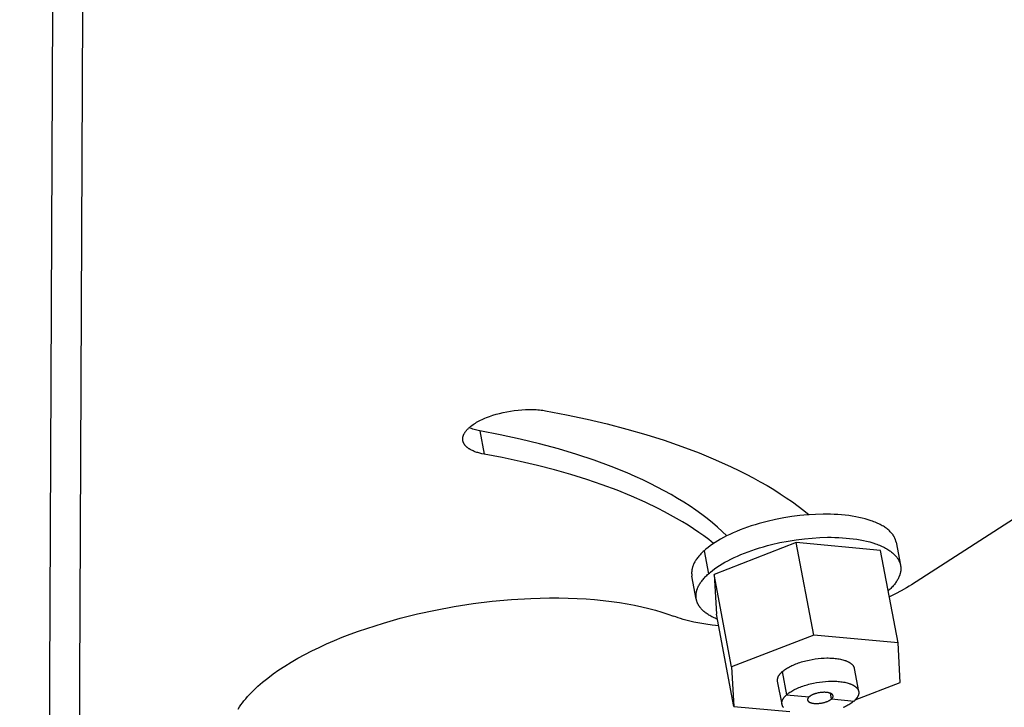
# Model space of a CAD drawing. Header units: millimetres. Extents: x -7950 to -6950, y 4408 to 5408.
# Tile 22 of 111: x -7772 to -7733, y 4787 to 4814. Entities that reach past the tile are written whole.
import ezdxf

# ---------------------------------------------------------------- set-up
doc = ezdxf.new("R2010")
doc.units = ezdxf.units.MM
doc.layers.add('SHOW Mini_Barndoor 002', color=7, linetype='Continuous', true_color=0x000000)

msp = doc.modelspace()

# ---------------------------------------------------------------- linework, layer by layer
at = {"layer": 'SHOW Mini_Barndoor 002', "color": 18, "lineweight": -3, "true_color": 0x000000}
for points in [[(-7770.774, 4859.157), (-7772.283, 4524.14)], [(-7769.587, 4859.079), (-7771.088, 4524.184)], [(-7644.09, 4851.407), (-7736.738, 4791.741)], [(-7754.619, 4797.478), (-7754.62, 4797.485), (-7754.622, 4797.493), (-7754.623, 4797.5), (-7754.623, 4797.507), (-7754.624, 4797.515), (-7754.625, 4797.522), (-7754.625, 4797.53), (-7754.625, 4797.537), (-7754.625, 4797.545), (-7754.625, 4797.552), (-7754.625, 4797.56), (-7754.625, 4797.567), (-7754.624, 4797.575), (-7754.623, 4797.583), (-7754.622, 4797.591), (-7754.621, 4797.598), (-7754.62, 4797.606), (-7754.619, 4797.614), (-7754.617, 4797.622), (-7754.616, 4797.63), (-7754.614, 4797.638), (-7754.612, 4797.646), (-7754.61, 4797.654), (-7754.607, 4797.662), (-7754.605, 4797.67), (-7754.602, 4797.678), (-7754.597, 4797.694), (-7754.59, 4797.71), (-7754.583, 4797.726), (-7754.575, 4797.743), (-7754.567, 4797.759), (-7754.557, 4797.776), (-7754.548, 4797.792), (-7754.537, 4797.809), (-7754.526, 4797.826), (-7754.514, 4797.842), (-7754.502, 4797.859), (-7754.488, 4797.876), (-7754.474, 4797.892), (-7754.46, 4797.909), (-7754.445, 4797.926), (-7754.429, 4797.942), (-7754.413, 4797.959), (-7754.396, 4797.976), (-7754.378, 4797.992), (-7754.36, 4798.009), (-7754.341, 4798.025), (-7754.301, 4798.057), (-7754.259, 4798.09), (-7754.215, 4798.121), (-7754.169, 4798.153), (-7754.121, 4798.183), (-7754.071, 4798.213), (-7754.019, 4798.243), (-7753.966, 4798.271), (-7753.911, 4798.299), (-7753.854, 4798.326), (-7753.797, 4798.353), (-7753.738, 4798.378), (-7753.679, 4798.403), (-7753.558, 4798.449), (-7753.432, 4798.493), (-7753.299, 4798.533), (-7753.161, 4798.571), (-7753.018, 4798.606), (-7752.871, 4798.637), (-7752.722, 4798.664), (-7752.57, 4798.686), (-7752.418, 4798.704), (-7752.267, 4798.717), (-7752.118, 4798.725), (-7751.971, 4798.728), (-7751.829, 4798.727), (-7751.76, 4798.724), (-7751.692, 4798.721), (-7751.626, 4798.716), (-7751.561, 4798.71), (-7751.498, 4798.703), (-7751.437, 4798.695), (-7751.378, 4798.686), (-7751.321, 4798.676)], [(-7751.321, 4798.676), (-7750.483, 4798.515), (-7749.664, 4798.339), (-7748.865, 4798.149), (-7748.086, 4797.945), (-7747.33, 4797.727), (-7746.597, 4797.496), (-7745.89, 4797.251), (-7745.208, 4796.994), (-7744.554, 4796.724), (-7743.929, 4796.442), (-7743.627, 4796.297), (-7743.333, 4796.148), (-7743.046, 4795.998), (-7742.767, 4795.844), (-7742.495, 4795.688), (-7742.231, 4795.529), (-7741.976, 4795.368), (-7741.728, 4795.204), (-7741.488, 4795.038), (-7741.256, 4794.87), (-7741.033, 4794.7), (-7740.817, 4794.527)], [(-7753.947, 4797.875), (-7754.005, 4797.887), (-7754.062, 4797.899), (-7754.118, 4797.913), (-7754.172, 4797.927), (-7754.225, 4797.943), (-7754.276, 4797.96), (-7754.325, 4797.978), (-7754.372, 4797.997)], [(-7753.947, 4797.875), (-7753.774, 4796.945)], [(-7744.099, 4793.688), (-7744.282, 4793.863), (-7744.473, 4794.036), (-7744.674, 4794.207), (-7744.883, 4794.375), (-7745.102, 4794.542), (-7745.329, 4794.706), (-7745.565, 4794.867), (-7745.809, 4795.026), (-7746.062, 4795.182), (-7746.324, 4795.335), (-7746.594, 4795.486), (-7746.872, 4795.634), (-7747.159, 4795.779), (-7747.453, 4795.92), (-7747.756, 4796.059), (-7748.066, 4796.194), (-7748.709, 4796.455), (-7749.382, 4796.702), (-7750.082, 4796.935), (-7750.809, 4797.153), (-7751.561, 4797.357), (-7752.335, 4797.545), (-7753.131, 4797.718), (-7753.947, 4797.875)], [(-7753.774, 4796.945), (-7753.86, 4796.962), (-7753.902, 4796.971), (-7753.944, 4796.981), (-7753.984, 4796.992), (-7754.024, 4797.004), (-7754.063, 4797.016), (-7754.101, 4797.028), (-7754.138, 4797.042), (-7754.173, 4797.055), (-7754.208, 4797.07), (-7754.241, 4797.085), (-7754.274, 4797.101), (-7754.305, 4797.117), (-7754.334, 4797.133), (-7754.363, 4797.151), (-7754.376, 4797.159), (-7754.39, 4797.168), (-7754.403, 4797.177), (-7754.415, 4797.187), (-7754.428, 4797.196), (-7754.44, 4797.205), (-7754.451, 4797.215), (-7754.462, 4797.224), (-7754.473, 4797.234), (-7754.484, 4797.244), (-7754.494, 4797.254), (-7754.503, 4797.264), (-7754.513, 4797.274), (-7754.522, 4797.284), (-7754.53, 4797.294), (-7754.539, 4797.304), (-7754.546, 4797.315), (-7754.554, 4797.325), (-7754.561, 4797.336), (-7754.568, 4797.347), (-7754.574, 4797.357), (-7754.58, 4797.368), (-7754.586, 4797.379), (-7754.591, 4797.39), (-7754.596, 4797.401), (-7754.6, 4797.412), (-7754.604, 4797.423), (-7754.608, 4797.434), (-7754.611, 4797.445), (-7754.614, 4797.456), (-7754.617, 4797.467), (-7754.619, 4797.478)], [(-7744.625, 4793.387), (-7744.815, 4793.535), (-7745.013, 4793.682), (-7745.217, 4793.826), (-7745.427, 4793.968), (-7745.645, 4794.109), (-7745.87, 4794.247), (-7746.101, 4794.383), (-7746.339, 4794.517), (-7746.583, 4794.649), (-7746.834, 4794.779), (-7747.355, 4795.03), (-7747.901, 4795.272), (-7748.47, 4795.503), (-7749.063, 4795.724), (-7749.678, 4795.933), (-7750.315, 4796.131), (-7750.971, 4796.318), (-7751.646, 4796.493), (-7752.339, 4796.655), (-7753.049, 4796.806), (-7753.774, 4796.945)], [(-7741.332, 4793.425), (-7744.61, 4792.152)], [(-7740.633, 4789.732), (-7741.332, 4793.425)], [(-7737.969, 4793.102), (-7741.332, 4793.425)], [(-7737.268, 4789.417), (-7737.969, 4793.102)], [(-7744.61, 4792.152), (-7744.511, 4790.564)], [(-7743.915, 4788.461), (-7744.61, 4792.152)], [(-7736.738, 4791.741), (-7736.837, 4791.679), (-7736.938, 4791.617), (-7737.152, 4791.495), (-7737.379, 4791.375), (-7737.618, 4791.258)], [(-7763.582, 4786.784), (-7763.528, 4786.865), (-7763.471, 4786.947), (-7763.409, 4787.03), (-7763.345, 4787.112), (-7763.276, 4787.194), (-7763.204, 4787.277), (-7763.129, 4787.36), (-7763.05, 4787.442), (-7762.967, 4787.525), (-7762.881, 4787.608), (-7762.792, 4787.69), (-7762.699, 4787.772), (-7762.602, 4787.855), (-7762.502, 4787.936), (-7762.399, 4788.018), (-7762.183, 4788.18), (-7761.955, 4788.34), (-7761.714, 4788.498), (-7761.462, 4788.653), (-7761.199, 4788.805), (-7760.925, 4788.955), (-7760.642, 4789.1), (-7760.35, 4789.242), (-7760.05, 4789.38), (-7759.742, 4789.513), (-7759.428, 4789.642), (-7759.108, 4789.766), (-7758.783, 4789.885), (-7758.454, 4789.999), (-7757.787, 4790.212), (-7757.113, 4790.402), (-7756.423, 4790.575), (-7755.706, 4790.731), (-7754.968, 4790.869), (-7754.213, 4790.986), (-7753.448, 4791.08), (-7752.68, 4791.15), (-7751.916, 4791.195), (-7751.161, 4791.213), (-7750.791, 4791.213), (-7750.425, 4791.206), (-7750.065, 4791.192), (-7749.712, 4791.172), (-7749.367, 4791.146), (-7749.03, 4791.113), (-7748.702, 4791.074), (-7748.383, 4791.029), (-7748.074, 4790.979), (-7747.776, 4790.923), (-7747.489, 4790.862), (-7747.213, 4790.796), (-7746.948, 4790.725), (-7746.696, 4790.65), (-7746.455, 4790.57), (-7746.227, 4790.487)], [(-7744.423, 4790.096), (-7744.683, 4790.125), (-7744.934, 4790.16), (-7745.176, 4790.201), (-7745.409, 4790.248), (-7745.63, 4790.3), (-7745.737, 4790.328), (-7745.841, 4790.357), (-7745.942, 4790.388), (-7746.04, 4790.42), (-7746.135, 4790.453), (-7746.227, 4790.487)], [(-7743.819, 4786.883), (-7744.511, 4790.564)], [(-7740.633, 4789.732), (-7743.915, 4788.461)], [(-7737.268, 4789.417), (-7740.633, 4789.732)], [(-7737.192, 4787.838), (-7737.268, 4789.417)], [(-7741.891, 4788.273), (-7741.877, 4788.286), (-7741.863, 4788.298), (-7741.832, 4788.323), (-7741.799, 4788.347), (-7741.764, 4788.372), (-7741.726, 4788.397), (-7741.686, 4788.421), (-7741.645, 4788.445), (-7741.601, 4788.469), (-7741.555, 4788.493), (-7741.507, 4788.516), (-7741.457, 4788.538), (-7741.406, 4788.56), (-7741.352, 4788.582), (-7741.298, 4788.602), (-7741.242, 4788.622), (-7741.185, 4788.642), (-7741.126, 4788.66), (-7741.067, 4788.677), (-7741.007, 4788.694), (-7740.946, 4788.709), (-7740.823, 4788.737), (-7740.7, 4788.761), (-7740.577, 4788.781), (-7740.457, 4788.796), (-7740.339, 4788.807), (-7740.224, 4788.814), (-7740.112, 4788.818), (-7740.056, 4788.818), (-7740, 4788.817), (-7739.944, 4788.815), (-7739.889, 4788.812), (-7739.834, 4788.808), (-7739.78, 4788.803), (-7739.727, 4788.797), (-7739.675, 4788.79), (-7739.624, 4788.781), (-7739.574, 4788.772), (-7739.526, 4788.761), (-7739.48, 4788.749), (-7739.435, 4788.737), (-7739.393, 4788.723), (-7739.372, 4788.716), (-7739.352, 4788.708), (-7739.332, 4788.7), (-7739.313, 4788.692), (-7739.295, 4788.684), (-7739.277, 4788.676), (-7739.259, 4788.667), (-7739.242, 4788.658), (-7739.226, 4788.649), (-7739.211, 4788.64), (-7739.195, 4788.631), (-7739.181, 4788.621), (-7739.167, 4788.611), (-7739.154, 4788.601), (-7739.141, 4788.591), (-7739.129, 4788.581), (-7739.118, 4788.571), (-7739.107, 4788.56), (-7739.102, 4788.555), (-7739.097, 4788.55), (-7739.092, 4788.544), (-7739.087, 4788.539), (-7739.083, 4788.534), (-7739.078, 4788.528), (-7739.074, 4788.523), (-7739.07, 4788.517), (-7739.066, 4788.512), (-7739.062, 4788.506), (-7739.059, 4788.501), (-7739.055, 4788.495), (-7739.052, 4788.489), (-7739.049, 4788.484), (-7739.046, 4788.478), (-7739.043, 4788.472), (-7739.04, 4788.467), (-7739.037, 4788.461), (-7739.035, 4788.455), (-7739.033, 4788.45), (-7739.031, 4788.444), (-7739.029, 4788.438), (-7739.027, 4788.433), (-7739.025, 4788.427), (-7739.023, 4788.421), (-7739.022, 4788.415), (-7739.021, 4788.41), (-7739.02, 4788.404)], [(-7743.915, 4788.461), (-7743.819, 4786.883)], [(-7742.074, 4787.895), (-7742.076, 4787.901), (-7742.076, 4787.907), (-7742.077, 4787.913), (-7742.078, 4787.919), (-7742.078, 4787.925), (-7742.079, 4787.931), (-7742.079, 4787.937), (-7742.079, 4787.943), (-7742.079, 4787.949), (-7742.079, 4787.955), (-7742.078, 4787.961), (-7742.078, 4787.967), (-7742.077, 4787.973), (-7742.076, 4787.979), (-7742.076, 4787.985), (-7742.075, 4787.991), (-7742.073, 4787.998), (-7742.072, 4788.004), (-7742.071, 4788.01), (-7742.069, 4788.016), (-7742.068, 4788.022), (-7742.066, 4788.028), (-7742.064, 4788.034), (-7742.062, 4788.04), (-7742.06, 4788.046), (-7742.057, 4788.052), (-7742.052, 4788.064), (-7742.047, 4788.076), (-7742.041, 4788.089), (-7742.035, 4788.101), (-7742.028, 4788.113), (-7742.021, 4788.125), (-7742.013, 4788.136), (-7742.005, 4788.148), (-7741.996, 4788.16), (-7741.987, 4788.172), (-7741.978, 4788.183), (-7741.969, 4788.195), (-7741.958, 4788.206), (-7741.948, 4788.218), (-7741.937, 4788.229), (-7741.926, 4788.24), (-7741.915, 4788.251), (-7741.891, 4788.273)], [(-7741.891, 4788.274), (-7741.717, 4787.351)], [(-7739.02, 4788.404), (-7738.845, 4787.482)], [(-7741.9, 4786.973), (-7742.074, 4787.895)], [(-7741.717, 4787.351), (-7741.703, 4787.363), (-7741.688, 4787.375), (-7741.658, 4787.4), (-7741.625, 4787.425), (-7741.589, 4787.449), (-7741.552, 4787.474), (-7741.512, 4787.498), (-7741.47, 4787.522), (-7741.426, 4787.546), (-7741.38, 4787.57), (-7741.332, 4787.593), (-7741.283, 4787.615), (-7741.231, 4787.637), (-7741.178, 4787.659), (-7741.123, 4787.679), (-7741.067, 4787.699), (-7741.01, 4787.719), (-7740.952, 4787.737), (-7740.892, 4787.754), (-7740.832, 4787.771), (-7740.772, 4787.786), (-7740.649, 4787.815), (-7740.525, 4787.838), (-7740.403, 4787.858), (-7740.282, 4787.873), (-7740.164, 4787.884), (-7740.05, 4787.892), (-7739.937, 4787.895), (-7739.881, 4787.895), (-7739.825, 4787.894), (-7739.769, 4787.892), (-7739.714, 4787.889), (-7739.659, 4787.885), (-7739.605, 4787.88), (-7739.552, 4787.874), (-7739.5, 4787.867), (-7739.449, 4787.859), (-7739.4, 4787.849), (-7739.352, 4787.839), (-7739.305, 4787.827), (-7739.261, 4787.814), (-7739.218, 4787.8), (-7739.197, 4787.793), (-7739.177, 4787.786), (-7739.157, 4787.778), (-7739.138, 4787.77), (-7739.12, 4787.762), (-7739.102, 4787.754), (-7739.084, 4787.745), (-7739.068, 4787.736), (-7739.051, 4787.727), (-7739.036, 4787.718), (-7739.021, 4787.709), (-7739.006, 4787.699), (-7738.992, 4787.689), (-7738.979, 4787.679), (-7738.966, 4787.669), (-7738.954, 4787.659), (-7738.943, 4787.649), (-7738.932, 4787.638), (-7738.927, 4787.633), (-7738.922, 4787.628), (-7738.917, 4787.622), (-7738.913, 4787.617), (-7738.908, 4787.612), (-7738.904, 4787.606), (-7738.899, 4787.601), (-7738.895, 4787.595), (-7738.891, 4787.59), (-7738.888, 4787.584), (-7738.884, 4787.579), (-7738.88, 4787.573), (-7738.877, 4787.568), (-7738.874, 4787.562), (-7738.871, 4787.556), (-7738.868, 4787.551), (-7738.865, 4787.545), (-7738.863, 4787.539), (-7738.86, 4787.534), (-7738.858, 4787.528), (-7738.856, 4787.522), (-7738.854, 4787.517), (-7738.852, 4787.511), (-7738.85, 4787.505), (-7738.849, 4787.499), (-7738.847, 4787.494), (-7738.846, 4787.488), (-7738.845, 4787.482)], [(-7738.985, 4787.145), (-7737.192, 4787.838)], [(-7741.9, 4786.973), (-7741.901, 4786.979), (-7741.902, 4786.984), (-7741.903, 4786.99), (-7741.904, 4786.995), (-7741.904, 4787.001), (-7741.904, 4787.006), (-7741.905, 4787.012), (-7741.905, 4787.018), (-7741.905, 4787.023), (-7741.905, 4787.029), (-7741.904, 4787.035), (-7741.904, 4787.041), (-7741.904, 4787.046), (-7741.903, 4787.052), (-7741.902, 4787.058), (-7741.901, 4787.064), (-7741.9, 4787.07), (-7741.899, 4787.076), (-7741.898, 4787.081), (-7741.897, 4787.087), (-7741.895, 4787.093), (-7741.894, 4787.099), (-7741.892, 4787.105), (-7741.89, 4787.111), (-7741.888, 4787.117), (-7741.886, 4787.123), (-7741.884, 4787.129), (-7741.881, 4787.135), (-7741.876, 4787.147), (-7741.871, 4787.159), (-7741.864, 4787.171), (-7741.858, 4787.183), (-7741.851, 4787.195), (-7741.843, 4787.207), (-7741.835, 4787.219), (-7741.827, 4787.231), (-7741.818, 4787.244), (-7741.808, 4787.256), (-7741.798, 4787.268), (-7741.788, 4787.28), (-7741.777, 4787.292), (-7741.766, 4787.303), (-7741.754, 4787.315), (-7741.742, 4787.327), (-7741.73, 4787.339), (-7741.717, 4787.351)], [(-7741.717, 4787.351), (-7740.82, 4787.268)], [(-7740.82, 4787.268), (-7740.826, 4787.263), (-7740.831, 4787.258), (-7740.836, 4787.253), (-7740.84, 4787.248), (-7740.845, 4787.243), (-7740.849, 4787.238), (-7740.853, 4787.233), (-7740.857, 4787.228), (-7740.859, 4787.225), (-7740.861, 4787.222), (-7740.863, 4787.22), (-7740.864, 4787.217), (-7740.866, 4787.214), (-7740.868, 4787.212), (-7740.869, 4787.209), (-7740.87, 4787.206), (-7740.872, 4787.204), (-7740.873, 4787.201), (-7740.874, 4787.198), (-7740.875, 4787.195), (-7740.876, 4787.193), (-7740.877, 4787.19), (-7740.878, 4787.187), (-7740.879, 4787.185), (-7740.88, 4787.182), (-7740.88, 4787.179), (-7740.881, 4787.176), (-7740.882, 4787.174), (-7740.882, 4787.171), (-7740.882, 4787.168), (-7740.883, 4787.166), (-7740.883, 4787.163), (-7740.883, 4787.16), (-7740.883, 4787.158), (-7740.883, 4787.155), (-7740.883, 4787.152), (-7740.883, 4787.15), (-7740.882, 4787.147), (-7740.882, 4787.144), (-7740.881, 4787.142), (-7740.881, 4787.139), (-7740.88, 4787.136), (-7740.879, 4787.134), (-7740.879, 4787.131), (-7740.878, 4787.129), (-7740.877, 4787.126), (-7740.876, 4787.123), (-7740.875, 4787.121), (-7740.873, 4787.118), (-7740.872, 4787.116), (-7740.871, 4787.113), (-7740.869, 4787.111), (-7740.868, 4787.109), (-7740.866, 4787.106), (-7740.864, 4787.104), (-7740.862, 4787.101), (-7740.861, 4787.099), (-7740.859, 4787.097), (-7740.856, 4787.094), (-7740.854, 4787.092), (-7740.852, 4787.09), (-7740.85, 4787.087), (-7740.847, 4787.085), (-7740.845, 4787.083), (-7740.842, 4787.081), (-7740.84, 4787.079), (-7740.837, 4787.077), (-7740.834, 4787.074), (-7740.832, 4787.072), (-7740.829, 4787.07), (-7740.823, 4787.066), (-7740.816, 4787.062), (-7740.81, 4787.059), (-7740.803, 4787.055), (-7740.796, 4787.051), (-7740.788, 4787.048), (-7740.781, 4787.045), (-7740.773, 4787.042), (-7740.765, 4787.039), (-7740.757, 4787.036), (-7740.749, 4787.033), (-7740.74, 4787.03), (-7740.731, 4787.028), (-7740.722, 4787.026), (-7740.713, 4787.023), (-7740.695, 4787.019), (-7740.676, 4787.016), (-7740.657, 4787.013), (-7740.637, 4787.01), (-7740.617, 4787.008), (-7740.597, 4787.007), (-7740.576, 4787.005), (-7740.554, 4787.005), (-7740.532, 4787.004), (-7740.509, 4787.005), (-7740.485, 4787.005), (-7740.46, 4787.007), (-7740.435, 4787.008), (-7740.41, 4787.011), (-7740.384, 4787.014), (-7740.359, 4787.017), (-7740.332, 4787.021), (-7740.306, 4787.026), (-7740.28, 4787.031), (-7740.255, 4787.037), (-7740.229, 4787.043), (-7740.204, 4787.05), (-7740.179, 4787.057), (-7740.155, 4787.065), (-7740.132, 4787.073), (-7740.109, 4787.081), (-7740.087, 4787.09), (-7740.066, 4787.099), (-7740.046, 4787.108), (-7740.027, 4787.117), (-7740.009, 4787.127), (-7739.992, 4787.137), (-7739.976, 4787.146), (-7739.969, 4787.151), (-7739.962, 4787.156), (-7739.955, 4787.161), (-7739.948, 4787.166), (-7739.942, 4787.171), (-7739.936, 4787.176), (-7739.93, 4787.181), (-7739.924, 4787.186)], [(-7739.863, 4787.312), (-7739.863, 4787.314), (-7739.864, 4787.316), (-7739.864, 4787.317), (-7739.865, 4787.319), (-7739.865, 4787.321), (-7739.866, 4787.323), (-7739.867, 4787.325), (-7739.867, 4787.327), (-7739.868, 4787.329), (-7739.869, 4787.331), (-7739.87, 4787.333), (-7739.871, 4787.335), (-7739.872, 4787.336), (-7739.873, 4787.338), (-7739.874, 4787.34), (-7739.875, 4787.342), (-7739.876, 4787.344), (-7739.877, 4787.346), (-7739.878, 4787.348), (-7739.88, 4787.349), (-7739.881, 4787.351), (-7739.883, 4787.353), (-7739.884, 4787.355), (-7739.885, 4787.357), (-7739.887, 4787.358), (-7739.889, 4787.36), (-7739.89, 4787.362), (-7739.892, 4787.364), (-7739.896, 4787.367), (-7739.899, 4787.371), (-7739.903, 4787.374), (-7739.908, 4787.377), (-7739.912, 4787.381), (-7739.917, 4787.384), (-7739.922, 4787.387), (-7739.927, 4787.39), (-7739.932, 4787.393), (-7739.937, 4787.396), (-7739.943, 4787.399), (-7739.949, 4787.402), (-7739.955, 4787.405), (-7739.961, 4787.408), (-7739.967, 4787.41), (-7739.974, 4787.413), (-7739.98, 4787.415), (-7739.987, 4787.418), (-7740.002, 4787.422), (-7740.016, 4787.427), (-7740.032, 4787.431), (-7740.048, 4787.434), (-7740.064, 4787.437), (-7740.081, 4787.44), (-7740.099, 4787.442), (-7740.116, 4787.444), (-7740.134, 4787.446), (-7740.153, 4787.447), (-7740.171, 4787.448), (-7740.19, 4787.449), (-7740.208, 4787.449), (-7740.227, 4787.449), (-7740.264, 4787.448), (-7740.303, 4787.446), (-7740.342, 4787.442), (-7740.382, 4787.437), (-7740.423, 4787.431), (-7740.464, 4787.423), (-7740.505, 4787.413), (-7740.525, 4787.408), (-7740.545, 4787.403), (-7740.565, 4787.397), (-7740.585, 4787.391), (-7740.604, 4787.384), (-7740.622, 4787.378), (-7740.64, 4787.371), (-7740.658, 4787.364), (-7740.675, 4787.356), (-7740.692, 4787.349), (-7740.708, 4787.341), (-7740.723, 4787.333), (-7740.738, 4787.325), (-7740.752, 4787.317), (-7740.765, 4787.309), (-7740.778, 4787.301), (-7740.789, 4787.293), (-7740.8, 4787.284), (-7740.811, 4787.276), (-7740.816, 4787.272), (-7740.82, 4787.268)], [(-7739.924, 4787.186), (-7739.967, 4787.41)], [(-7739.924, 4787.186), (-7739.92, 4787.189), (-7739.916, 4787.193), (-7739.912, 4787.197), (-7739.908, 4787.201), (-7739.904, 4787.205), (-7739.901, 4787.209), (-7739.897, 4787.213), (-7739.894, 4787.217), (-7739.891, 4787.221), (-7739.888, 4787.225), (-7739.885, 4787.229), (-7739.882, 4787.233), (-7739.88, 4787.237), (-7739.877, 4787.241), (-7739.875, 4787.246), (-7739.873, 4787.25), (-7739.871, 4787.254), (-7739.869, 4787.258), (-7739.869, 4787.26), (-7739.868, 4787.262), (-7739.867, 4787.264), (-7739.866, 4787.266), (-7739.866, 4787.268), (-7739.865, 4787.27), (-7739.865, 4787.272), (-7739.864, 4787.273), (-7739.864, 4787.275), (-7739.863, 4787.277), (-7739.863, 4787.279), (-7739.863, 4787.281), (-7739.862, 4787.283), (-7739.862, 4787.285), (-7739.862, 4787.287), (-7739.862, 4787.289), (-7739.862, 4787.291), (-7739.861, 4787.293), (-7739.861, 4787.295), (-7739.861, 4787.297), (-7739.861, 4787.299), (-7739.862, 4787.301), (-7739.862, 4787.302), (-7739.862, 4787.304), (-7739.862, 4787.306), (-7739.862, 4787.308), (-7739.863, 4787.31), (-7739.863, 4787.312)], [(-7738.845, 4787.482), (-7738.844, 4787.477), (-7738.843, 4787.471), (-7738.842, 4787.465), (-7738.842, 4787.46), (-7738.841, 4787.454), (-7738.841, 4787.449), (-7738.841, 4787.443), (-7738.84, 4787.437), (-7738.84, 4787.431), (-7738.841, 4787.426), (-7738.841, 4787.42), (-7738.841, 4787.414), (-7738.842, 4787.408), (-7738.842, 4787.403), (-7738.843, 4787.397), (-7738.844, 4787.391), (-7738.845, 4787.385), (-7738.846, 4787.379), (-7738.847, 4787.373), (-7738.849, 4787.367), (-7738.85, 4787.361), (-7738.852, 4787.355), (-7738.853, 4787.349), (-7738.855, 4787.344), (-7738.857, 4787.338), (-7738.86, 4787.332), (-7738.862, 4787.326), (-7738.864, 4787.32), (-7738.869, 4787.307), (-7738.875, 4787.295), (-7738.881, 4787.283), (-7738.888, 4787.271), (-7738.895, 4787.259), (-7738.902, 4787.247), (-7738.911, 4787.235), (-7738.919, 4787.223), (-7738.928, 4787.211), (-7738.938, 4787.198), (-7738.948, 4787.186), (-7738.958, 4787.174), (-7738.969, 4787.162), (-7738.98, 4787.15), (-7738.992, 4787.139), (-7739.004, 4787.127), (-7739.017, 4787.115), (-7739.03, 4787.103)], [(-7743.819, 4786.883), (-7741.592, 4786.679)], [(-7741.842, 4786.849), (-7741.846, 4786.854), (-7741.85, 4786.86), (-7741.854, 4786.865), (-7741.858, 4786.871), (-7741.861, 4786.876), (-7741.865, 4786.882), (-7741.868, 4786.888), (-7741.871, 4786.893), (-7741.874, 4786.899), (-7741.877, 4786.904), (-7741.88, 4786.91), (-7741.883, 4786.916), (-7741.885, 4786.921), (-7741.887, 4786.927), (-7741.889, 4786.933), (-7741.891, 4786.939), (-7741.893, 4786.944), (-7741.895, 4786.95), (-7741.897, 4786.956), (-7741.898, 4786.962), (-7741.899, 4786.967), (-7741.9, 4786.973)], [(-7739.924, 4787.186), (-7739.03, 4787.103)], [(-7739.03, 4787.103), (-7739.044, 4787.091), (-7739.058, 4787.079), (-7739.089, 4787.054), (-7739.122, 4787.029), (-7739.158, 4787.005), (-7739.195, 4786.98), (-7739.235, 4786.956), (-7739.277, 4786.932), (-7739.321, 4786.908), (-7739.367, 4786.884), (-7739.415, 4786.861), (-7739.464, 4786.839)]]:
    msp.add_lwpolyline(points, dxfattribs=at)
at = {"layer": 'SHOW Mini_Barndoor 002', "color": 2, "lineweight": -3, "true_color": 0xffff00}
for points in [[(-7737.352, 4793.432), (-7737.355, 4793.447), (-7737.359, 4793.463), (-7737.362, 4793.478), (-7737.367, 4793.494), (-7737.371, 4793.509), (-7737.376, 4793.524), (-7737.382, 4793.54), (-7737.387, 4793.555), (-7737.393, 4793.57), (-7737.4, 4793.586), (-7737.407, 4793.601), (-7737.414, 4793.616), (-7737.422, 4793.631), (-7737.43, 4793.647), (-7737.438, 4793.662), (-7737.447, 4793.677), (-7737.457, 4793.692), (-7737.466, 4793.707), (-7737.476, 4793.721), (-7737.487, 4793.736), (-7737.498, 4793.751), (-7737.509, 4793.766), (-7737.521, 4793.78), (-7737.533, 4793.795), (-7737.546, 4793.809), (-7737.558, 4793.824), (-7737.572, 4793.838), (-7737.586, 4793.852), (-7737.614, 4793.881), (-7737.645, 4793.909), (-7737.677, 4793.936), (-7737.71, 4793.963), (-7737.746, 4793.99), (-7737.783, 4794.016), (-7737.821, 4794.042), (-7737.861, 4794.067), (-7737.903, 4794.092), (-7737.947, 4794.117), (-7737.991, 4794.14), (-7738.038, 4794.164), (-7738.086, 4794.186), (-7738.135, 4794.209), (-7738.186, 4794.23), (-7738.238, 4794.251), (-7738.292, 4794.271), (-7738.347, 4794.291), (-7738.461, 4794.328), (-7738.58, 4794.362), (-7738.704, 4794.394), (-7738.832, 4794.423), (-7738.964, 4794.449), (-7739.099, 4794.472), (-7739.238, 4794.492), (-7739.379, 4794.509), (-7739.523, 4794.523), (-7739.669, 4794.534), (-7739.817, 4794.542), (-7739.966, 4794.547), (-7740.115, 4794.55), (-7740.265, 4794.55), (-7740.565, 4794.542), (-7740.869, 4794.523), (-7741.184, 4794.494), (-7741.506, 4794.454), (-7741.833, 4794.402), (-7742.162, 4794.338), (-7742.489, 4794.263), (-7742.651, 4794.222), (-7742.811, 4794.178), (-7742.97, 4794.131), (-7743.125, 4794.082), (-7743.278, 4794.03), (-7743.427, 4793.977), (-7743.572, 4793.921), (-7743.714, 4793.864), (-7743.851, 4793.805), (-7743.983, 4793.745), (-7744.111, 4793.683), (-7744.233, 4793.62), (-7744.35, 4793.556), (-7744.461, 4793.491), (-7744.567, 4793.425), (-7744.666, 4793.359), (-7744.76, 4793.293), (-7744.848, 4793.227), (-7744.93, 4793.161), (-7744.969, 4793.127), (-7745.006, 4793.094)], [(-7744.832, 4792.173), (-7744.795, 4792.206), (-7744.756, 4792.239), (-7744.675, 4792.305), (-7744.587, 4792.371), (-7744.493, 4792.437), (-7744.393, 4792.503), (-7744.288, 4792.569), (-7744.176, 4792.633), (-7744.059, 4792.697), (-7743.937, 4792.76), (-7743.81, 4792.822), (-7743.677, 4792.883), (-7743.54, 4792.942), (-7743.398, 4792.999), (-7743.253, 4793.055), (-7743.104, 4793.108), (-7742.951, 4793.159), (-7742.795, 4793.209), (-7742.637, 4793.255), (-7742.477, 4793.299), (-7742.315, 4793.341), (-7741.988, 4793.416), (-7741.659, 4793.479), (-7741.332, 4793.531), (-7741.009, 4793.572), (-7740.695, 4793.601), (-7740.39, 4793.62), (-7740.09, 4793.628), (-7739.94, 4793.628), (-7739.791, 4793.626), (-7739.642, 4793.62), (-7739.495, 4793.612), (-7739.349, 4793.601), (-7739.205, 4793.587), (-7739.063, 4793.57), (-7738.924, 4793.55), (-7738.789, 4793.528), (-7738.657, 4793.502), (-7738.529, 4793.473), (-7738.405, 4793.442), (-7738.286, 4793.407), (-7738.172, 4793.37), (-7738.117, 4793.351), (-7738.063, 4793.33), (-7738.011, 4793.31), (-7737.96, 4793.288), (-7737.911, 4793.266), (-7737.863, 4793.243), (-7737.816, 4793.22), (-7737.772, 4793.196), (-7737.728, 4793.172), (-7737.686, 4793.147), (-7737.646, 4793.122), (-7737.608, 4793.096), (-7737.571, 4793.07), (-7737.536, 4793.043), (-7737.502, 4793.016), (-7737.47, 4792.989), (-7737.439, 4792.961), (-7737.411, 4792.933), (-7737.397, 4792.919), (-7737.384, 4792.904), (-7737.371, 4792.89), (-7737.358, 4792.875), (-7737.346, 4792.861), (-7737.334, 4792.846), (-7737.323, 4792.832), (-7737.312, 4792.817), (-7737.302, 4792.802), (-7737.291, 4792.787), (-7737.282, 4792.772), (-7737.272, 4792.757), (-7737.264, 4792.742), (-7737.255, 4792.727), (-7737.247, 4792.712), (-7737.239, 4792.697), (-7737.232, 4792.682), (-7737.225, 4792.667), (-7737.219, 4792.651), (-7737.212, 4792.636), (-7737.207, 4792.621), (-7737.201, 4792.605), (-7737.196, 4792.59), (-7737.192, 4792.575), (-7737.188, 4792.559), (-7737.184, 4792.544), (-7737.18, 4792.528), (-7737.177, 4792.513)], [(-7737.352, 4793.432), (-7737.177, 4792.513)], [(-7745.006, 4793.094), (-7745.04, 4793.063), (-7745.073, 4793.032), (-7745.105, 4793), (-7745.135, 4792.968), (-7745.165, 4792.936), (-7745.194, 4792.904), (-7745.221, 4792.872), (-7745.247, 4792.84), (-7745.272, 4792.808), (-7745.296, 4792.775), (-7745.318, 4792.743), (-7745.339, 4792.711), (-7745.359, 4792.678), (-7745.378, 4792.646), (-7745.395, 4792.614), (-7745.411, 4792.581), (-7745.426, 4792.549), (-7745.439, 4792.517), (-7745.446, 4792.501), (-7745.452, 4792.485), (-7745.457, 4792.469), (-7745.462, 4792.453), (-7745.467, 4792.437), (-7745.472, 4792.421), (-7745.476, 4792.405), (-7745.48, 4792.389), (-7745.484, 4792.374), (-7745.487, 4792.358), (-7745.49, 4792.342), (-7745.492, 4792.326), (-7745.495, 4792.311), (-7745.497, 4792.295), (-7745.498, 4792.28), (-7745.499, 4792.264), (-7745.5, 4792.249), (-7745.501, 4792.233), (-7745.501, 4792.218), (-7745.501, 4792.203), (-7745.501, 4792.188), (-7745.5, 4792.172), (-7745.499, 4792.157), (-7745.498, 4792.142), (-7745.496, 4792.127), (-7745.494, 4792.112), (-7745.492, 4792.098), (-7745.489, 4792.083)], [(-7745.006, 4793.094), (-7744.832, 4792.173)], [(-7737.177, 4792.513), (-7737.174, 4792.498), (-7737.172, 4792.483), (-7737.17, 4792.468), (-7737.168, 4792.453), (-7737.167, 4792.438), (-7737.166, 4792.423), (-7737.165, 4792.408), (-7737.165, 4792.393), (-7737.165, 4792.377), (-7737.165, 4792.362), (-7737.166, 4792.346), (-7737.167, 4792.331), (-7737.168, 4792.315), (-7737.17, 4792.3), (-7737.171, 4792.284), (-7737.174, 4792.268), (-7737.176, 4792.253), (-7737.179, 4792.237), (-7737.183, 4792.221), (-7737.186, 4792.205), (-7737.19, 4792.189), (-7737.194, 4792.173), (-7737.199, 4792.158), (-7737.204, 4792.142), (-7737.209, 4792.126), (-7737.215, 4792.109), (-7737.221, 4792.093), (-7737.227, 4792.077), (-7737.241, 4792.045), (-7737.256, 4792.013), (-7737.272, 4791.98), (-7737.289, 4791.948), (-7737.308, 4791.915), (-7737.328, 4791.883), (-7737.349, 4791.85), (-7737.372, 4791.818), (-7737.396, 4791.786), (-7737.421, 4791.753), (-7737.447, 4791.721), (-7737.475, 4791.689), (-7737.503, 4791.657), (-7737.533, 4791.625), (-7737.564, 4791.593), (-7737.596, 4791.561), (-7737.63, 4791.53), (-7737.664, 4791.498)], [(-7745.316, 4791.163), (-7745.489, 4792.083)], [(-7745.316, 4791.163), (-7745.319, 4791.177), (-7745.321, 4791.192), (-7745.323, 4791.207), (-7745.325, 4791.222), (-7745.326, 4791.237), (-7745.327, 4791.252), (-7745.328, 4791.267), (-7745.328, 4791.282), (-7745.328, 4791.297), (-7745.328, 4791.313), (-7745.327, 4791.328), (-7745.326, 4791.344), (-7745.325, 4791.359), (-7745.323, 4791.374), (-7745.322, 4791.39), (-7745.319, 4791.406), (-7745.317, 4791.421), (-7745.314, 4791.437), (-7745.31, 4791.453), (-7745.307, 4791.469), (-7745.303, 4791.484), (-7745.299, 4791.5), (-7745.294, 4791.516), (-7745.289, 4791.532), (-7745.284, 4791.548), (-7745.278, 4791.564), (-7745.272, 4791.58), (-7745.266, 4791.596), (-7745.253, 4791.628), (-7745.238, 4791.66), (-7745.222, 4791.692), (-7745.205, 4791.725), (-7745.186, 4791.757), (-7745.166, 4791.789), (-7745.145, 4791.822), (-7745.122, 4791.854), (-7745.099, 4791.886), (-7745.074, 4791.919), (-7745.047, 4791.951), (-7745.02, 4791.983), (-7744.992, 4792.015), (-7744.962, 4792.047), (-7744.931, 4792.078), (-7744.899, 4792.11), (-7744.866, 4792.141), (-7744.832, 4792.173)], [(-7744.473, 4790.361), (-7744.52, 4790.38), (-7744.565, 4790.4), (-7744.609, 4790.421), (-7744.652, 4790.441), (-7744.694, 4790.463), (-7744.735, 4790.485), (-7744.774, 4790.507), (-7744.812, 4790.53), (-7744.848, 4790.553), (-7744.883, 4790.576), (-7744.917, 4790.6), (-7744.95, 4790.624), (-7744.981, 4790.649), (-7745.011, 4790.674), (-7745.039, 4790.699), (-7745.066, 4790.725), (-7745.092, 4790.751), (-7745.116, 4790.777), (-7745.139, 4790.803), (-7745.15, 4790.817), (-7745.161, 4790.83), (-7745.171, 4790.843), (-7745.181, 4790.857), (-7745.19, 4790.87), (-7745.2, 4790.884), (-7745.209, 4790.898), (-7745.217, 4790.911), (-7745.226, 4790.925), (-7745.233, 4790.939), (-7745.241, 4790.952), (-7745.248, 4790.966), (-7745.255, 4790.98), (-7745.262, 4790.994), (-7745.268, 4791.008), (-7745.274, 4791.022), (-7745.28, 4791.036), (-7745.285, 4791.05), (-7745.29, 4791.064), (-7745.295, 4791.078), (-7745.299, 4791.092), (-7745.303, 4791.106), (-7745.307, 4791.12), (-7745.31, 4791.134), (-7745.313, 4791.148), (-7745.316, 4791.163)]]:
    msp.add_lwpolyline(points, dxfattribs=at)

doc.saveas('drawing.dxf')
